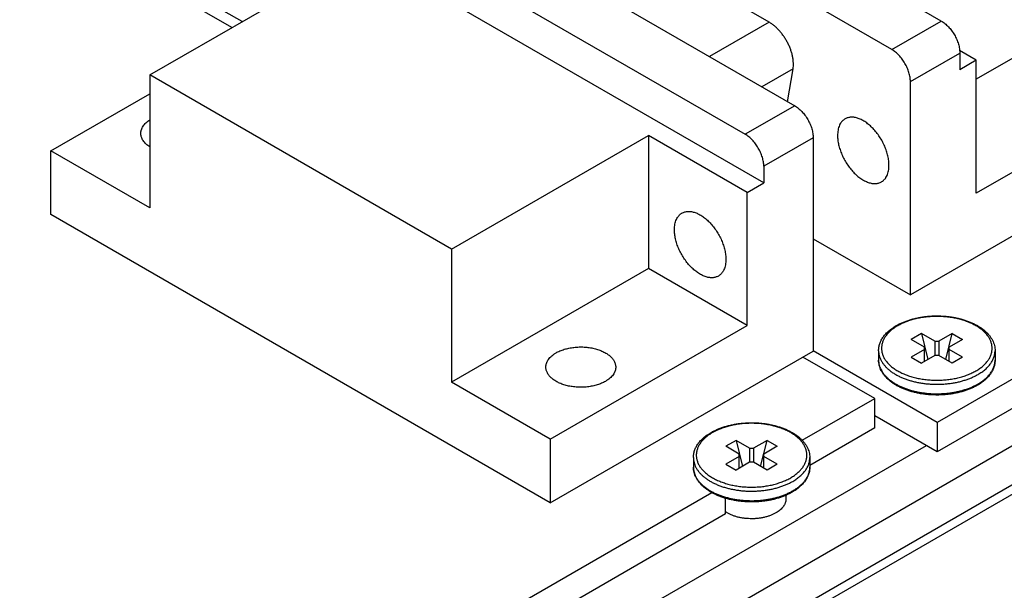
# Model space of a CAD drawing. Header units: inches. Extents: x 0 to 34, y 0 to 22.
# Tile 17 of 29: x 23.827 to 25.518, y 5.77 to 6.751. Entities that reach past the tile are written whole.
import ezdxf

# ---------------------------------------------------------------- set-up
doc = ezdxf.new("R2010")
doc.units = ezdxf.units.IN
doc.header["$LTSCALE"] = 1.87
doc.header["$MEASUREMENT"] = 0
doc.layers.get('0').update_dxf_attribs({"linetype": 'CONTINUOUS'})

msp = doc.modelspace()

# ---------------------------------------------------------------- linework, layer by layer
at = {"color": 7, "linetype": 'CONTINUOUS'}
for p, q in [((24.2092, 6.7473), (23.133, 7.3686)), ((24.1914, 6.737), (23.2528, 7.279)), ((25.4098, 6.7482), (24.6157, 7.2067)), ((25.325, 6.6992), (24.5309, 7.1577)), ((24.3639, 7.0612), (25.158, 6.6026)), ((24.2791, 7.0122), (25.0731, 6.5536)), ((25.1049, 6.47), (24.2473, 6.9652)), ((25.1142, 6.7462), (24.7417, 6.9613)), ((24.0503, 6.6555), (24.3887, 6.8509)), ((25.325, 6.6992), (25.4098, 6.7482)), ((25.1142, 6.7462), (25.0118, 6.6871)), ((25.5986, 6.7225), (25.4699, 6.6482)), ((25.4699, 6.6808), (25.4414, 6.6973)), ((25.3568, 6.6441), (25.4416, 6.6931)), ((25.4416, 6.6931), (25.4416, 6.6645)), ((25.4699, 6.6808), (25.4416, 6.6645)), ((25.4699, 6.4522), (25.4699, 6.6808)), ((25.1553, 6.6659), (25.1018, 6.6351)), ((25.1458, 6.6096), (25.1553, 6.6659)), ((24.5686, 6.3563), (24.0503, 6.6555)), ((24.0503, 6.6555), (24.0503, 6.4269)), ((25.3568, 6.2775), (25.3568, 6.6441)), ((26.4101, 6.6401), (25.4025, 6.0583)), ((23.8806, 6.5249), (24.0503, 6.6229)), ((25.7683, 6.6245), (25.4699, 6.4522)), ((25.158, 6.6026), (25.0731, 6.5536)), ((26.4101, 6.5895), (25.4025, 6.0077)), ((24.5686, 6.3563), (24.9069, 6.5516)), ((25.0766, 6.4536), (24.9069, 6.5516)), ((24.9069, 6.5516), (24.9069, 6.323)), ((25.1898, 6.5475), (25.1049, 6.4985)), ((25.1898, 6.5475), (25.1898, 6.1809)), ((24.0503, 6.4269), (23.8806, 6.5249)), ((23.8806, 6.4155), (23.8806, 6.5249)), ((25.7683, 6.5151), (25.3568, 6.2775)), ((25.1049, 6.4985), (25.1049, 6.47)), ((26.3275, 6.4774), (24.2096, 5.2545)), ((25.0766, 6.4536), (25.1049, 6.47)), ((23.5463, 4.8052), (26.4101, 6.4587)), ((25.0766, 6.225), (25.0766, 6.4536)), ((23.5463, 4.7888), (26.4101, 6.4423)), ((24.7383, 5.9203), (23.8806, 6.4155)), ((25.1898, 6.3739), (25.3568, 6.2775)), ((24.5686, 6.3563), (24.5686, 6.1277)), ((24.9069, 6.323), (24.5686, 6.1277)), ((25.0766, 6.225), (24.9069, 6.323)), ((24.7383, 6.0297), (25.0766, 6.225)), ((25.3757, 6.2112), (25.358, 6.201)), ((25.3987, 6.1979), (25.3757, 6.2112)), ((25.3757, 6.2112), (25.3868, 6.1665)), ((25.4287, 6.2112), (25.4057, 6.1979)), ((25.4177, 6.1665), (25.4287, 6.2112)), ((25.4287, 6.2112), (25.4464, 6.201)), ((25.381, 6.1877), (25.358, 6.201)), ((25.3987, 6.1979), (25.4057, 6.1979)), ((25.3987, 6.1979), (25.3987, 6.1734)), ((25.4057, 6.1979), (25.4057, 6.1734)), ((25.4464, 6.201), (25.4234, 6.1877)), ((24.7383, 5.9203), (25.1898, 6.1809)), ((25.4025, 6.0583), (25.1898, 6.1811)), ((25.3022, 6.1816), (25.3022, 6.1652)), ((25.381, 6.1836), (25.358, 6.1703)), ((25.3987, 6.1734), (25.3757, 6.1601)), ((25.381, 6.1632), (25.381, 6.1877)), ((25.4057, 6.1734), (25.3987, 6.1734)), ((25.4287, 6.1601), (25.4057, 6.1734)), ((25.4234, 6.1632), (25.4234, 6.1877)), ((25.4464, 6.1703), (25.4234, 6.1836)), ((25.5022, 6.1816), (25.5022, 6.1652)), ((25.2955, 6.0995), (25.1721, 6.1707)), ((25.358, 6.1703), (25.3757, 6.1601)), ((25.4464, 6.1703), (25.4287, 6.1601)), ((24.7383, 6.0297), (24.5686, 6.1277)), ((25.171, 6.0276), (25.2955, 6.0995)), ((25.2955, 6.0489), (25.2955, 6.0995)), ((25.4025, 6.0077), (25.2955, 6.0694)), ((25.4025, 6.0583), (25.4025, 6.0077)), ((25.2955, 6.0489), (25.184, 5.9845)), ((24.7383, 6.0297), (24.7383, 5.9203)), ((25.0575, 6.0275), (25.0398, 6.0172)), ((25.0805, 6.0142), (25.0575, 6.0275)), ((25.0575, 6.0275), (25.0686, 5.9828)), ((25.1105, 6.0275), (25.0875, 6.0142)), ((25.0995, 5.9828), (25.1105, 6.0275)), ((25.1105, 6.0275), (25.1282, 6.0172)), ((25.384, 6.0183), (24.2096, 5.3403)), ((25.0628, 6.004), (25.0398, 6.0172)), ((25.0628, 5.9794), (25.0628, 6.004)), ((25.0805, 6.0142), (25.0875, 6.0142)), ((25.0805, 6.0142), (25.0805, 5.9897)), ((25.0875, 6.0142), (25.0875, 5.9897)), ((25.1282, 6.0172), (25.1052, 6.004)), ((25.1052, 5.9794), (25.1052, 6.004)), ((24.984, 5.9978), (24.984, 5.9815)), ((25.0628, 5.9999), (25.0398, 5.9866)), ((25.0805, 5.9897), (25.0575, 5.9764)), ((25.0875, 5.9897), (25.0805, 5.9897)), ((25.1105, 5.9764), (25.0875, 5.9897)), ((25.1282, 5.9866), (25.1052, 5.9999)), ((25.184, 5.9978), (25.184, 5.9815)), ((25.0398, 5.9866), (25.0575, 5.9764)), ((25.1282, 5.9866), (25.1105, 5.9764)), ((24.2864, 5.5169), (25.0155, 5.9378)), ((25.0391, 5.9009), (25.0391, 5.928)), ((25.1431, 5.9331), (25.1431, 5.9268)), ((25.0391, 5.9009), (24.2994, 5.4738))]:
    msp.add_line(p, q, dxfattribs=at)
for centre, radius, start, end in [((25.4238, 6.2096), 0.0984, 297.6118, 299.9797), ((25.1503, 5.9815), 0.0337, 353.205, 355.1411), ((25.1506, 5.9815), 0.0334, 355.1406, 359.9958)]:
    msp.add_arc(centre, radius, start, end, dxfattribs=at)
for points, knots in [([(25.4098, 6.7482), (25.4109, 6.7476), (25.413, 6.7462), (25.4161, 6.7439), (25.4191, 6.7413), (25.4221, 6.7384), (25.4249, 6.7352), (25.4275, 6.7318), (25.43, 6.7282), (25.4324, 6.7245), (25.4345, 6.7206), (25.4363, 6.7166), (25.4379, 6.7126), (25.4392, 6.7086), (25.4403, 6.7046), (25.4411, 6.7007), (25.4415, 6.6968), (25.4416, 6.6943), (25.4416, 6.6931)], [0, 0, 0, 0, 0.05584, 0.114181, 0.174786, 0.237357, 0.301553, 0.366998, 0.433288, 0.500006, 0.566724, 0.633014, 0.698457, 0.762652, 0.825221, 0.885824, 0.944163, 1, 1, 1, 1]), ([(25.1553, 6.6659), (25.1555, 6.6676), (25.1559, 6.6709), (25.1559, 6.6762), (25.1555, 6.6816), (25.1545, 6.6873), (25.1531, 6.6931), (25.1512, 6.699), (25.1489, 6.7048), (25.1462, 6.7106), (25.1431, 6.7162), (25.1396, 6.7216), (25.1359, 6.7267), (25.1319, 6.7315), (25.1277, 6.7359), (25.1233, 6.7399), (25.1188, 6.7433), (25.1157, 6.7453), (25.1142, 6.7462)], [0, 0, 0, 0, 0.052039, 0.107173, 0.165251, 0.226015, 0.289119, 0.354148, 0.420636, 0.488081, 0.555955, 0.623722, 0.690848, 0.756812, 0.821126, 0.883342, 0.943071, 1, 1, 1, 1]), ([(25.3568, 6.6441), (25.3568, 6.6453), (25.3567, 6.6478), (25.3562, 6.6517), (25.3555, 6.6556), (25.3544, 6.6596), (25.3531, 6.6636), (25.3515, 6.6676), (25.3496, 6.6716), (25.3475, 6.6755), (25.3452, 6.6792), (25.3427, 6.6828), (25.34, 6.6862), (25.3372, 6.6894), (25.3343, 6.6923), (25.3312, 6.6949), (25.3282, 6.6972), (25.326, 6.6986), (25.325, 6.6992)], [0, 0, 0, 0, 0.055837, 0.114176, 0.174779, 0.237348, 0.301543, 0.366986, 0.433276, 0.499994, 0.566712, 0.633002, 0.698447, 0.762643, 0.825214, 0.885819, 0.94416, 1, 1, 1, 1]), ([(25.158, 6.6026), (25.159, 6.602), (25.1612, 6.6007), (25.1642, 6.5983), (25.1673, 6.5957), (25.1702, 6.5928), (25.173, 6.5896), (25.1757, 6.5862), (25.1782, 6.5827), (25.1805, 6.5789), (25.1826, 6.575), (25.1845, 6.5711), (25.1861, 6.5671), (25.1874, 6.563), (25.1884, 6.559), (25.1892, 6.5551), (25.1897, 6.5513), (25.1898, 6.5488), (25.1898, 6.5475)], [0, 0, 0, 0, 0.055839, 0.114179, 0.174783, 0.237354, 0.30155, 0.366994, 0.433285, 0.500003, 0.56672, 0.633011, 0.698455, 0.76265, 0.82522, 0.885823, 0.944162, 1, 1, 1, 1]), ([(25.2446, 6.58), (25.2441, 6.5797), (25.2431, 6.5791), (25.2416, 6.578), (25.2403, 6.5768), (25.2391, 6.5755), (25.2379, 6.574), (25.2364, 6.5719), (25.2349, 6.569), (25.2334, 6.5651), (25.2324, 6.5608), (25.2318, 6.5562), (25.2316, 6.5531), (25.2316, 6.5514)], [0, 0, 0, 0, 0.053911, 0.10808, 0.16276, 0.218191, 0.274597, 0.33218, 0.451506, 0.577392, 0.710579, 0.851433, 1, 1, 1, 1]), ([(25.32, 6.5004), (25.32, 6.5017), (25.3199, 6.5043), (25.3196, 6.5082), (25.319, 6.5122), (25.3181, 6.5163), (25.3171, 6.5205), (25.3154, 6.5261), (25.3127, 6.5331), (25.3087, 6.5413), (25.304, 6.5492), (25.2995, 6.5554), (25.2957, 6.56), (25.2928, 6.5633), (25.2897, 6.5664), (25.2866, 6.5692), (25.2834, 6.5718), (25.2802, 6.5742), (25.277, 6.5763), (25.2737, 6.5781), (25.2705, 6.5797), (25.2673, 6.581), (25.2641, 6.5819), (25.261, 6.5826), (25.258, 6.5829), (25.255, 6.583), (25.2522, 6.5827), (25.2495, 6.5822), (25.2469, 6.5813), (25.2453, 6.5805), (25.2446, 6.58)], [0, 0, 0, 0, 0.030666, 0.06239, 0.095106, 0.12873, 0.16317, 0.198321, 0.270275, 0.34363, 0.417339, 0.490342, 0.526263, 0.561626, 0.596315, 0.630223, 0.663252, 0.695316, 0.726342, 0.756275, 0.785077, 0.812733, 0.83925, 0.864665, 0.889044, 0.912486, 0.935124, 0.957122, 0.978675, 1, 1, 1, 1]), ([(24.0349, 6.5551), (24.0349, 6.5557), (24.0349, 6.5567), (24.0351, 6.5583), (24.0354, 6.5599), (24.036, 6.562), (24.0371, 6.5646), (24.0388, 6.5676), (24.041, 6.5706), (24.0437, 6.5733), (24.0468, 6.576), (24.0491, 6.5775), (24.0503, 6.5783)], [0, 0, 0, 0, 0.054701, 0.109631, 0.165014, 0.221063, 0.335878, 0.455566, 0.581218, 0.713593, 0.853135, 1, 1, 1, 1]), ([(24.0503, 6.532), (24.0491, 6.5327), (24.0468, 6.5343), (24.0437, 6.5369), (24.041, 6.5397), (24.0388, 6.5426), (24.0371, 6.5457), (24.036, 6.5483), (24.0354, 6.5504), (24.0351, 6.552), (24.0349, 6.5535), (24.0349, 6.5546), (24.0349, 6.5551)], [0, 0, 0, 0, 0.146863, 0.286404, 0.418781, 0.544433, 0.664121, 0.778937, 0.834986, 0.890368, 0.945298, 1, 1, 1, 1]), ([(25.1049, 6.4985), (25.1049, 6.4998), (25.1048, 6.5023), (25.1044, 6.5061), (25.1036, 6.51), (25.1025, 6.514), (25.1012, 6.5181), (25.0996, 6.5221), (25.0977, 6.526), (25.0956, 6.5299), (25.0933, 6.5337), (25.0908, 6.5373), (25.0882, 6.5407), (25.0853, 6.5438), (25.0824, 6.5467), (25.0794, 6.5494), (25.0763, 6.5517), (25.0742, 6.553), (25.0731, 6.5536)], [0, 0, 0, 0, 0.055838, 0.114177, 0.17478, 0.23735, 0.301545, 0.366989, 0.43328, 0.499997, 0.566715, 0.633006, 0.69845, 0.762646, 0.825217, 0.885821, 0.944161, 1, 1, 1, 1]), ([(25.2316, 6.5514), (25.2316, 6.5502), (25.2317, 6.5476), (25.2321, 6.5436), (25.2327, 6.5396), (25.2335, 6.5355), (25.2346, 6.5313), (25.2363, 6.5257), (25.239, 6.5187), (25.243, 6.5105), (25.2477, 6.5026), (25.2521, 6.4964), (25.2559, 6.4918), (25.2589, 6.4885), (25.2619, 6.4855), (25.265, 6.4826), (25.2682, 6.48), (25.2714, 6.4776), (25.2747, 6.4755), (25.2779, 6.4737), (25.2812, 6.4721), (25.2844, 6.4709), (25.2876, 6.4699), (25.2907, 6.4692), (25.2937, 6.4689), (25.2966, 6.4688), (25.2995, 6.4691), (25.3021, 6.4697), (25.3047, 6.4705), (25.3063, 6.4713), (25.3071, 6.4718)], [0, 0, 0, 0, 0.030666, 0.06239, 0.095106, 0.12873, 0.16317, 0.198321, 0.270275, 0.34363, 0.417339, 0.490342, 0.526263, 0.561626, 0.596315, 0.630223, 0.663252, 0.695316, 0.726342, 0.756275, 0.785077, 0.812733, 0.83925, 0.864665, 0.889044, 0.912486, 0.935124, 0.957122, 0.978675, 1, 1, 1, 1]), ([(25.3071, 6.4718), (25.3076, 6.4721), (25.3086, 6.4727), (25.31, 6.4738), (25.3113, 6.475), (25.3126, 6.4763), (25.3138, 6.4778), (25.3152, 6.4799), (25.3168, 6.4828), (25.3182, 6.4867), (25.3193, 6.491), (25.3199, 6.4956), (25.32, 6.4988), (25.32, 6.5004)], [0, 0, 0, 0, 0.053911, 0.10808, 0.16276, 0.218191, 0.274597, 0.33218, 0.451506, 0.577392, 0.710579, 0.851433, 1, 1, 1, 1]), ([(24.9515, 6.3895), (24.9515, 6.3912), (24.9516, 6.3943), (24.9522, 6.3989), (24.9533, 6.4032), (24.9547, 6.4071), (24.9563, 6.41), (24.9578, 6.4121), (24.9589, 6.4136), (24.9602, 6.4149), (24.9615, 6.4161), (24.9629, 6.4172), (24.9639, 6.4179), (24.9644, 6.4182)], [0, 0, 0, 0, 0.14857, 0.289427, 0.422616, 0.548502, 0.667827, 0.72541, 0.781815, 0.837244, 0.891923, 0.946091, 1, 1, 1, 1]), ([(24.9644, 6.4182), (24.9652, 6.4186), (24.9668, 6.4194), (24.9694, 6.4203), (24.9721, 6.4208), (24.9749, 6.4211), (24.9778, 6.4211), (24.9808, 6.4207), (24.984, 6.42), (24.9871, 6.4191), (24.9903, 6.4178), (24.9936, 6.4163), (24.9968, 6.4144), (25.0001, 6.4123), (25.0033, 6.4099), (25.0065, 6.4073), (25.0096, 6.4045), (25.0126, 6.4014), (25.0156, 6.3981), (25.0194, 6.3935), (25.0238, 6.3873), (25.0285, 6.3795), (25.0325, 6.3713), (25.0352, 6.3642), (25.0369, 6.3586), (25.038, 6.3545), (25.0388, 6.3503), (25.0394, 6.3463), (25.0398, 6.3424), (25.0399, 6.3398), (25.0399, 6.3385)], [0, 0, 0, 0, 0.021324, 0.042876, 0.064874, 0.08751, 0.110951, 0.13533, 0.160745, 0.187261, 0.214917, 0.243718, 0.273651, 0.304677, 0.336741, 0.36977, 0.403678, 0.438368, 0.473731, 0.509652, 0.582655, 0.656365, 0.729721, 0.801676, 0.836827, 0.871268, 0.904893, 0.937609, 0.969333, 1, 1, 1, 1]), ([(25.0269, 6.3099), (25.0262, 6.3095), (25.0246, 6.3087), (25.022, 6.3078), (25.0193, 6.3072), (25.0165, 6.3069), (25.0135, 6.307), (25.0105, 6.3073), (25.0074, 6.308), (25.0042, 6.309), (25.001, 6.3102), (24.9978, 6.3118), (24.9945, 6.3136), (24.9913, 6.3157), (24.9881, 6.3181), (24.9849, 6.3207), (24.9818, 6.3236), (24.9787, 6.3266), (24.9758, 6.3299), (24.972, 6.3345), (24.9675, 6.3407), (24.9628, 6.3486), (24.9588, 6.3568), (24.9561, 6.3638), (24.9544, 6.3694), (24.9534, 6.3736), (24.9525, 6.3777), (24.9519, 6.3817), (24.9516, 6.3857), (24.9515, 6.3883), (24.9515, 6.3895)], [0, 0, 0, 0, 0.021324, 0.042876, 0.064874, 0.08751, 0.110951, 0.13533, 0.160745, 0.187261, 0.214917, 0.243718, 0.273651, 0.304677, 0.336741, 0.36977, 0.403678, 0.438368, 0.473731, 0.509652, 0.582655, 0.656365, 0.729721, 0.801676, 0.836827, 0.871268, 0.904893, 0.937609, 0.969333, 1, 1, 1, 1]), ([(25.0399, 6.3385), (25.0399, 6.3369), (25.0397, 6.3337), (25.0391, 6.3291), (25.0381, 6.3248), (25.0366, 6.3209), (25.0351, 6.318), (25.0336, 6.3159), (25.0325, 6.3144), (25.0312, 6.3131), (25.0299, 6.3119), (25.0284, 6.3108), (25.0274, 6.3102), (25.0269, 6.3099)], [0, 0, 0, 0, 0.14857, 0.289427, 0.422616, 0.548502, 0.667827, 0.72541, 0.781815, 0.837244, 0.891923, 0.946091, 1, 1, 1, 1]), ([(25.3325, 6.2247), (25.3343, 6.2257), (25.338, 6.2277), (25.3437, 6.2303), (25.3497, 6.2327), (25.356, 6.2348), (25.3626, 6.2366), (25.3693, 6.2382), (25.3763, 6.2395), (25.3833, 6.2404), (25.3905, 6.2411), (25.3977, 6.2414), (25.405, 6.2414), (25.4122, 6.2412), (25.4194, 6.2406), (25.4265, 6.2397), (25.4335, 6.2385), (25.4403, 6.237), (25.4469, 6.2353), (25.4532, 6.2332), (25.4593, 6.2309), (25.4651, 6.2283), (25.4706, 6.2255), (25.4758, 6.2224), (25.4805, 6.2191), (25.4849, 6.2156), (25.4888, 6.2119), (25.4922, 6.208), (25.4952, 6.2039), (25.4977, 6.1996), (25.4997, 6.1952), (25.5011, 6.1908), (25.502, 6.1862), (25.5022, 6.1831), (25.5022, 6.1816)], [0, 0, 0, 0, 0.030619, 0.062181, 0.094636, 0.127916, 0.161941, 0.196618, 0.231845, 0.26751, 0.303499, 0.339688, 0.375954, 0.412172, 0.448218, 0.48397, 0.519309, 0.554124, 0.588309, 0.62177, 0.654423, 0.686198, 0.71704, 0.746913, 0.775801, 0.803707, 0.830662, 0.856718, 0.881955, 0.906474, 0.930395, 0.953857, 0.977007, 1, 1, 1, 1]), ([(25.3022, 6.1816), (25.3022, 6.1826), (25.3023, 6.1847), (25.3027, 6.1878), (25.3033, 6.1908), (25.3042, 6.1938), (25.3054, 6.1968), (25.3068, 6.1997), (25.3084, 6.2026), (25.3109, 6.2064), (25.3146, 6.2109), (25.3199, 6.2159), (25.3259, 6.2206), (25.3302, 6.2234), (25.3325, 6.2247)], [0, 0, 0, 0, 0.056063, 0.112297, 0.16888, 0.225977, 0.283756, 0.342374, 0.40198, 0.46271, 0.58796, 0.718978, 0.856256, 1, 1, 1, 1]), ([(25.335, 6.2244), (25.3329, 6.2232), (25.3288, 6.2206), (25.3232, 6.2163), (25.3184, 6.2117), (25.3144, 6.2068), (25.3117, 6.2025), (25.31, 6.199), (25.309, 6.1964), (25.3082, 6.1937), (25.3076, 6.191), (25.3073, 6.1883), (25.3072, 6.1856), (25.3073, 6.183), (25.3076, 6.1803), (25.3082, 6.1776), (25.309, 6.1749), (25.31, 6.1723), (25.3117, 6.1688), (25.3144, 6.1645), (25.3184, 6.1596), (25.3232, 6.155), (25.3288, 6.1507), (25.3351, 6.1467), (25.342, 6.1431), (25.3495, 6.1399), (25.3575, 6.1372), (25.3659, 6.1349), (25.3747, 6.1331), (25.3837, 6.1318), (25.3929, 6.131), (25.4022, 6.1307), (25.4115, 6.131), (25.4207, 6.1318), (25.4297, 6.1331), (25.4385, 6.1349), (25.4469, 6.1372), (25.4549, 6.1399), (25.4624, 6.1431), (25.4671, 6.1456), (25.4694, 6.1469)], [0, 0, 0, 0, 0.030987, 0.060367, 0.088147, 0.114404, 0.139294, 0.151305, 0.16307, 0.174632, 0.186038, 0.197337, 0.208582, 0.219827, 0.231126, 0.242531, 0.254093, 0.265859, 0.27787, 0.302759, 0.329016, 0.356796, 0.386176, 0.417163, 0.449708, 0.483712, 0.519034, 0.555502, 0.592917, 0.63106, 0.669697, 0.708582, 0.747467, 0.786103, 0.824246, 0.861661, 0.89813, 0.933452, 0.967455, 1, 1, 1, 1]), ([(25.4694, 6.1469), (25.4715, 6.1481), (25.4756, 6.1507), (25.4812, 6.155), (25.486, 6.1596), (25.49, 6.1645), (25.4927, 6.1688), (25.4944, 6.1723), (25.4954, 6.1749), (25.4962, 6.1776), (25.4968, 6.1803), (25.4971, 6.183), (25.4972, 6.1856), (25.4971, 6.1883), (25.4968, 6.191), (25.4962, 6.1937), (25.4954, 6.1964), (25.4944, 6.199), (25.4927, 6.2025), (25.49, 6.2068), (25.486, 6.2117), (25.4812, 6.2163), (25.4756, 6.2206), (25.4693, 6.2246), (25.4624, 6.2282), (25.4549, 6.2314), (25.4469, 6.2341), (25.4385, 6.2364), (25.4297, 6.2382), (25.4207, 6.2395), (25.4115, 6.2403), (25.4022, 6.2406), (25.3929, 6.2403), (25.3837, 6.2395), (25.3747, 6.2382), (25.3659, 6.2364), (25.3575, 6.2341), (25.3495, 6.2314), (25.342, 6.2282), (25.3373, 6.2257), (25.335, 6.2244)], [0, 0, 0, 0, 0.030987, 0.060367, 0.088147, 0.114404, 0.139294, 0.151305, 0.16307, 0.174632, 0.186038, 0.197337, 0.208582, 0.219827, 0.231126, 0.242531, 0.254093, 0.265859, 0.27787, 0.302759, 0.329016, 0.356796, 0.386176, 0.417163, 0.449708, 0.483712, 0.519034, 0.555502, 0.592917, 0.63106, 0.669697, 0.708582, 0.747467, 0.786103, 0.824246, 0.861661, 0.89813, 0.933452, 0.967455, 1, 1, 1, 1]), ([(24.7306, 6.1534), (24.7306, 6.1539), (24.7307, 6.1551), (24.7309, 6.1568), (24.7312, 6.1585), (24.7317, 6.1601), (24.7324, 6.1618), (24.7335, 6.164), (24.7351, 6.1667), (24.7377, 6.1698), (24.7407, 6.1727), (24.7443, 6.1755), (24.7468, 6.1771), (24.7482, 6.1779)], [0, 0, 0, 0, 0.053911, 0.108081, 0.162761, 0.218192, 0.274598, 0.332182, 0.451509, 0.577395, 0.710581, 0.851435, 1, 1, 1, 1]), ([(24.7482, 6.1779), (24.7492, 6.1785), (24.7514, 6.1797), (24.7549, 6.1812), (24.7585, 6.1827), (24.7623, 6.184), (24.7663, 6.1851), (24.7718, 6.1863), (24.7789, 6.1875), (24.7877, 6.1881), (24.7965, 6.188), (24.8037, 6.1872), (24.8094, 6.1863), (24.8136, 6.1854), (24.8176, 6.1844), (24.8214, 6.1831), (24.8251, 6.1817), (24.8287, 6.1802), (24.832, 6.1785), (24.8351, 6.1767), (24.8379, 6.1747), (24.8405, 6.1727), (24.8428, 6.1705), (24.8449, 6.1682), (24.8466, 6.1659), (24.8481, 6.1635), (24.8492, 6.161), (24.85, 6.1585), (24.8505, 6.1559), (24.8506, 6.1542), (24.8506, 6.1534)], [0, 0, 0, 0, 0.030668, 0.062393, 0.095109, 0.128735, 0.163175, 0.198326, 0.270279, 0.343633, 0.417341, 0.490341, 0.526261, 0.561623, 0.596311, 0.630218, 0.663246, 0.695309, 0.726335, 0.756267, 0.785069, 0.812725, 0.839242, 0.864658, 0.889038, 0.912481, 0.935119, 0.957119, 0.978674, 1, 1, 1, 1]), ([(25.3022, 6.1816), (25.3022, 6.1801), (25.3024, 6.1773), (25.3032, 6.173), (25.3046, 6.1688), (25.3065, 6.1647), (25.3089, 6.1607), (25.3113, 6.1575), (25.3134, 6.155), (25.3158, 6.1524), (25.3191, 6.1494), (25.3234, 6.1459), (25.3281, 6.1427), (25.3333, 6.1397), (25.3388, 6.1368), (25.3447, 6.1343), (25.3508, 6.132), (25.3573, 6.1299), (25.364, 6.1282), (25.3709, 6.1267), (25.3779, 6.1255), (25.3851, 6.1246), (25.3924, 6.1241), (25.3998, 6.1238), (25.4071, 6.1238), (25.4144, 6.1242), (25.4217, 6.1249), (25.4289, 6.1259), (25.4359, 6.1271), (25.4427, 6.1287), (25.4493, 6.1306), (25.4557, 6.1327), (25.4617, 6.1351), (25.4675, 6.1378), (25.4711, 6.1397), (25.4729, 6.1407)], [0, 0, 0, 0, 0.021325, 0.042878, 0.064876, 0.087513, 0.110954, 0.135332, 0.147908, 0.160753, 0.187268, 0.214922, 0.243722, 0.273652, 0.304676, 0.336737, 0.369763, 0.403668, 0.438354, 0.473713, 0.509631, 0.545983, 0.582643, 0.61948, 0.656362, 0.693155, 0.729727, 0.765948, 0.801693, 0.83684, 0.871278, 0.9049, 0.937613, 0.969335, 1, 1, 1, 1]), ([(25.4729, 6.1407), (25.4752, 6.142), (25.4795, 6.1448), (25.4853, 6.1493), (25.4904, 6.1542), (25.4946, 6.1593), (25.4975, 6.1638), (25.4992, 6.1675), (25.5003, 6.1703), (25.5012, 6.1731), (25.5018, 6.1759), (25.5021, 6.1787), (25.5022, 6.1806), (25.5022, 6.1816)], [0, 0, 0, 0, 0.148563, 0.289416, 0.422602, 0.548487, 0.667814, 0.725398, 0.781805, 0.837236, 0.891917, 0.946088, 1, 1, 1, 1]), ([(25.4719, 6.1221), (25.4701, 6.1211), (25.4665, 6.1191), (25.4607, 6.1165), (25.4547, 6.1141), (25.4484, 6.112), (25.4418, 6.1102), (25.4351, 6.1086), (25.4281, 6.1073), (25.4211, 6.1064), (25.4139, 6.1057), (25.4067, 6.1054), (25.3994, 6.1054), (25.3922, 6.1056), (25.385, 6.1062), (25.3779, 6.1071), (25.3709, 6.1083), (25.3641, 6.1098), (25.3575, 6.1115), (25.3512, 6.1136), (25.3451, 6.1159), (25.3393, 6.1185), (25.3338, 6.1213), (25.3286, 6.1244), (25.3239, 6.1277), (25.3196, 6.1312), (25.3156, 6.1349), (25.3122, 6.1389), (25.3092, 6.1429), (25.3067, 6.1472), (25.3047, 6.1516), (25.3033, 6.1561), (25.3024, 6.1606), (25.3022, 6.1637), (25.3022, 6.1652)], [0, 0, 0, 0, 0.030619, 0.062181, 0.094636, 0.127916, 0.161941, 0.196618, 0.231845, 0.26751, 0.303499, 0.339688, 0.375954, 0.412172, 0.448218, 0.48397, 0.519309, 0.554124, 0.588309, 0.62177, 0.654423, 0.686198, 0.71704, 0.746913, 0.775801, 0.803707, 0.830662, 0.856718, 0.881955, 0.906474, 0.930395, 0.953857, 0.977007, 1, 1, 1, 1]), ([(25.3022, 6.1652), (25.3022, 6.1638), (25.3024, 6.1611), (25.3032, 6.1569), (25.3045, 6.1528), (25.3063, 6.1487), (25.3086, 6.1448), (25.3109, 6.1416), (25.313, 6.1391), (25.3153, 6.1367), (25.3184, 6.1337), (25.3225, 6.1303), (25.3271, 6.127), (25.3321, 6.124), (25.3374, 6.1212), (25.343, 6.1186), (25.349, 6.1163), (25.3552, 6.1142), (25.3617, 6.1124), (25.3684, 6.1108), (25.3753, 6.1096), (25.3823, 6.1086), (25.3894, 6.1079), (25.3965, 6.1075), (25.4037, 6.1075), (25.4109, 6.1077), (25.4181, 6.1082), (25.4251, 6.109), (25.4321, 6.1101), (25.4389, 6.1115), (25.4455, 6.1131), (25.4518, 6.1151), (25.458, 6.1173), (25.4638, 6.1197), (25.4675, 6.1215), (25.4694, 6.1225)], [0, 0, 0, 0, 0.021313, 0.042844, 0.064802, 0.087375, 0.110722, 0.134975, 0.147475, 0.160236, 0.186563, 0.213999, 0.242557, 0.272227, 0.302976, 0.334756, 0.367501, 0.401132, 0.435559, 0.470681, 0.50639, 0.54257, 0.579102, 0.61586, 0.652719, 0.689551, 0.726229, 0.762627, 0.798622, 0.834096, 0.868936, 0.903038, 0.936304, 0.968649, 1, 1, 1, 1]), ([(25.5022, 6.1652), (25.5022, 6.1642), (25.5021, 6.1621), (25.5017, 6.1591), (25.5011, 6.156), (25.5002, 6.153), (25.499, 6.15), (25.4976, 6.1471), (25.496, 6.1442), (25.4935, 6.1404), (25.4898, 6.1359), (25.4845, 6.1309), (25.4785, 6.1262), (25.4742, 6.1234), (25.4719, 6.1221)], [0, 0, 0, 0, 0.056063, 0.112297, 0.16888, 0.225977, 0.283756, 0.342374, 0.40198, 0.46271, 0.58796, 0.718978, 0.856256, 1, 1, 1, 1]), ([(25.4729, 6.1244), (25.4752, 6.1257), (25.4795, 6.1284), (25.4853, 6.133), (25.4904, 6.1378), (25.4946, 6.143), (25.4975, 6.1475), (25.4992, 6.1512), (25.5003, 6.1539), (25.5012, 6.1567), (25.5018, 6.1596), (25.5021, 6.1624), (25.5022, 6.1643), (25.5022, 6.1652)], [0, 0, 0, 0, 0.148563, 0.289416, 0.422602, 0.548487, 0.667814, 0.725398, 0.781805, 0.837236, 0.891917, 0.946088, 1, 1, 1, 1]), ([(24.833, 6.1289), (24.832, 6.1283), (24.8298, 6.1271), (24.8263, 6.1255), (24.8227, 6.1241), (24.8189, 6.1228), (24.8149, 6.1217), (24.8094, 6.1204), (24.8023, 6.1193), (24.7935, 6.1186), (24.7847, 6.1188), (24.7775, 6.1195), (24.7718, 6.1204), (24.7677, 6.1213), (24.7637, 6.1224), (24.7598, 6.1236), (24.7561, 6.125), (24.7526, 6.1265), (24.7493, 6.1282), (24.7462, 6.13), (24.7433, 6.132), (24.7407, 6.1341), (24.7384, 6.1362), (24.7364, 6.1385), (24.7346, 6.1408), (24.7332, 6.1433), (24.732, 6.1457), (24.7312, 6.1483), (24.7307, 6.1508), (24.7306, 6.1525), (24.7306, 6.1534)], [0, 0, 0, 0, 0.030668, 0.062393, 0.095109, 0.128735, 0.163175, 0.198326, 0.270279, 0.343633, 0.417341, 0.490341, 0.526261, 0.561623, 0.596311, 0.630218, 0.663246, 0.695309, 0.726335, 0.756267, 0.785069, 0.812725, 0.839242, 0.864658, 0.889038, 0.912481, 0.935119, 0.957119, 0.978674, 1, 1, 1, 1]), ([(24.8506, 6.1534), (24.8506, 6.1528), (24.8506, 6.1517), (24.8503, 6.15), (24.85, 6.1483), (24.8495, 6.1466), (24.8488, 6.1449), (24.8478, 6.1427), (24.8461, 6.14), (24.8435, 6.1369), (24.8405, 6.134), (24.837, 6.1313), (24.8344, 6.1297), (24.833, 6.1289)], [0, 0, 0, 0, 0.053911, 0.108081, 0.162761, 0.218192, 0.274598, 0.332182, 0.451509, 0.577395, 0.710581, 0.851435, 1, 1, 1, 1]), ([(25.0143, 6.041), (25.0161, 6.042), (25.0198, 6.0439), (25.0255, 6.0466), (25.0315, 6.049), (25.0378, 6.0511), (25.0444, 6.0529), (25.0511, 6.0545), (25.0581, 6.0557), (25.0651, 6.0567), (25.0723, 6.0573), (25.0795, 6.0577), (25.0868, 6.0577), (25.094, 6.0575), (25.1012, 6.0569), (25.1083, 6.056), (25.1153, 6.0548), (25.1221, 6.0533), (25.1287, 6.0515), (25.135, 6.0495), (25.1411, 6.0472), (25.1469, 6.0446), (25.1524, 6.0417), (25.1576, 6.0387), (25.1623, 6.0354), (25.1667, 6.0319), (25.1706, 6.0281), (25.174, 6.0242), (25.177, 6.0201), (25.1795, 6.0159), (25.1815, 6.0115), (25.1829, 6.007), (25.1838, 6.0025), (25.184, 5.9994), (25.184, 5.9978)], [0, 0, 0, 0, 0.030619, 0.062181, 0.094636, 0.127916, 0.161941, 0.196618, 0.231845, 0.26751, 0.303499, 0.339688, 0.375954, 0.412172, 0.448218, 0.48397, 0.519309, 0.554124, 0.588309, 0.62177, 0.654423, 0.686198, 0.71704, 0.746913, 0.775801, 0.803707, 0.830662, 0.856718, 0.881955, 0.906474, 0.930395, 0.953857, 0.977007, 1, 1, 1, 1]), ([(25.1512, 5.9631), (25.1533, 5.9644), (25.1574, 5.967), (25.163, 5.9713), (25.1678, 5.9759), (25.1718, 5.9808), (25.1745, 5.9851), (25.1762, 5.9886), (25.1772, 5.9912), (25.178, 5.9939), (25.1786, 5.9965), (25.1789, 5.9992), (25.179, 6.0019), (25.1789, 6.0046), (25.1786, 6.0073), (25.178, 6.01), (25.1772, 6.0127), (25.1762, 6.0153), (25.1745, 6.0188), (25.1718, 6.0231), (25.1678, 6.028), (25.163, 6.0326), (25.1574, 6.0369), (25.1511, 6.0409), (25.1442, 6.0445), (25.1367, 6.0477), (25.1287, 6.0504), (25.1203, 6.0527), (25.1115, 6.0545), (25.1025, 6.0558), (25.0933, 6.0566), (25.084, 6.0569), (25.0747, 6.0566), (25.0655, 6.0558), (25.0565, 6.0545), (25.0477, 6.0527), (25.0393, 6.0504), (25.0313, 6.0477), (25.0238, 6.0445), (25.0191, 6.042), (25.0168, 6.0407)], [0, 0, 0, 0, 0.030987, 0.060367, 0.088147, 0.114404, 0.139294, 0.151305, 0.16307, 0.174632, 0.186038, 0.197337, 0.208582, 0.219827, 0.231126, 0.242531, 0.254093, 0.265859, 0.27787, 0.302759, 0.329016, 0.356796, 0.386176, 0.417163, 0.449708, 0.483712, 0.519034, 0.555502, 0.592917, 0.63106, 0.669697, 0.708582, 0.747467, 0.786103, 0.824246, 0.861661, 0.89813, 0.933452, 0.967455, 1, 1, 1, 1]), ([(24.984, 5.9978), (24.984, 5.9989), (24.9841, 6.0009), (24.9845, 6.004), (24.9851, 6.0071), (24.986, 6.0101), (24.9872, 6.0131), (24.9886, 6.016), (24.9902, 6.0189), (24.9927, 6.0227), (24.9964, 6.0272), (25.0017, 6.0322), (25.0077, 6.0369), (25.012, 6.0396), (25.0143, 6.041)], [0, 0, 0, 0, 0.056063, 0.112297, 0.16888, 0.225977, 0.283756, 0.342374, 0.40198, 0.46271, 0.58796, 0.718978, 0.856256, 1, 1, 1, 1]), ([(25.0168, 6.0407), (25.0147, 6.0395), (25.0106, 6.0369), (25.005, 6.0326), (25.0002, 6.028), (24.9962, 6.0231), (24.9935, 6.0188), (24.9918, 6.0153), (24.9908, 6.0127), (24.99, 6.01), (24.9894, 6.0073), (24.9891, 6.0046), (24.989, 6.0019), (24.9891, 5.9992), (24.9894, 5.9965), (24.99, 5.9939), (24.9908, 5.9912), (24.9918, 5.9886), (24.9935, 5.9851), (24.9962, 5.9808), (25.0002, 5.9759), (25.005, 5.9713), (25.0106, 5.967), (25.0169, 5.963), (25.0238, 5.9594), (25.0313, 5.9562), (25.0393, 5.9534), (25.0477, 5.9511), (25.0565, 5.9493), (25.0655, 5.948), (25.0747, 5.9472), (25.084, 5.947), (25.0933, 5.9472), (25.1025, 5.948), (25.1115, 5.9493), (25.1203, 5.9511), (25.1287, 5.9534), (25.1367, 5.9562), (25.1442, 5.9594), (25.1489, 5.9618), (25.1512, 5.9631)], [0, 0, 0, 0, 0.030987, 0.060367, 0.088147, 0.114404, 0.139294, 0.151305, 0.16307, 0.174632, 0.186038, 0.197337, 0.208582, 0.219827, 0.231126, 0.242531, 0.254093, 0.265859, 0.27787, 0.302759, 0.329016, 0.356796, 0.386176, 0.417163, 0.449708, 0.483712, 0.519034, 0.555502, 0.592917, 0.63106, 0.669697, 0.708582, 0.747467, 0.786103, 0.824246, 0.861661, 0.89813, 0.933452, 0.967455, 1, 1, 1, 1]), ([(24.984, 5.9978), (24.984, 5.9964), (24.9842, 5.9936), (24.985, 5.9893), (24.9864, 5.9851), (24.9883, 5.981), (24.9907, 5.977), (24.9931, 5.9737), (24.9952, 5.9712), (24.9976, 5.9687), (25.0009, 5.9657), (25.0052, 5.9622), (25.0099, 5.959), (25.0151, 5.9559), (25.0206, 5.9531), (25.0265, 5.9506), (25.0326, 5.9482), (25.0391, 5.9462), (25.0458, 5.9444), (25.0527, 5.943), (25.0597, 5.9418), (25.0669, 5.9409), (25.0742, 5.9403), (25.0816, 5.9401), (25.0889, 5.9401), (25.0962, 5.9405), (25.1035, 5.9412), (25.1107, 5.9421), (25.1177, 5.9434), (25.1245, 5.945), (25.1311, 5.9469), (25.1375, 5.949), (25.1435, 5.9514), (25.1493, 5.954), (25.1529, 5.956), (25.1547, 5.957)], [0, 0, 0, 0, 0.021325, 0.042878, 0.064876, 0.087513, 0.110954, 0.135332, 0.147908, 0.160753, 0.187268, 0.214922, 0.243722, 0.273652, 0.304676, 0.336737, 0.369763, 0.403668, 0.438354, 0.473713, 0.509631, 0.545983, 0.582643, 0.61948, 0.656362, 0.693155, 0.729727, 0.765948, 0.801693, 0.83684, 0.871278, 0.9049, 0.937613, 0.969335, 1, 1, 1, 1]), ([(25.1547, 5.957), (25.157, 5.9583), (25.1613, 5.961), (25.1671, 5.9656), (25.1722, 5.9704), (25.1764, 5.9756), (25.1793, 5.9801), (25.181, 5.9838), (25.1821, 5.9866), (25.183, 5.9893), (25.1836, 5.9922), (25.1839, 5.995), (25.184, 5.9969), (25.184, 5.9978)], [0, 0, 0, 0, 0.148563, 0.289416, 0.422602, 0.548487, 0.667814, 0.725398, 0.781805, 0.837236, 0.891917, 0.946088, 1, 1, 1, 1]), ([(25.1537, 5.9384), (25.1519, 5.9374), (25.1483, 5.9354), (25.1425, 5.9328), (25.1365, 5.9304), (25.1302, 5.9283), (25.1236, 5.9264), (25.1169, 5.9249), (25.1099, 5.9236), (25.1029, 5.9227), (25.0957, 5.922), (25.0885, 5.9217), (25.0812, 5.9216), (25.074, 5.9219), (25.0668, 5.9225), (25.0597, 5.9234), (25.0527, 5.9246), (25.0459, 5.926), (25.0393, 5.9278), (25.033, 5.9299), (25.0269, 5.9322), (25.0211, 5.9348), (25.0156, 5.9376), (25.0105, 5.9407), (25.0057, 5.944), (25.0014, 5.9475), (24.9974, 5.9512), (24.994, 5.9551), (24.991, 5.9592), (24.9885, 5.9635), (24.9865, 5.9678), (24.9851, 5.9723), (24.9842, 5.9769), (24.984, 5.98), (24.984, 5.9815)], [0, 0, 0, 0, 0.030619, 0.062181, 0.094636, 0.127915, 0.16194, 0.196617, 0.231844, 0.26751, 0.303498, 0.339687, 0.375953, 0.412171, 0.448217, 0.483969, 0.519308, 0.554122, 0.588308, 0.621769, 0.654422, 0.686197, 0.71704, 0.746913, 0.7758, 0.803706, 0.830661, 0.856718, 0.881955, 0.906474, 0.930395, 0.953857, 0.977007, 1, 1, 1, 1]), ([(24.984, 5.9815), (24.984, 5.9801), (24.9842, 5.9772), (24.985, 5.973), (24.9864, 5.9688), (24.9883, 5.9647), (24.9907, 5.9606), (24.9931, 5.9574), (24.9952, 5.9549), (24.9976, 5.9524), (25.0009, 5.9493), (25.0052, 5.9459), (25.0099, 5.9426), (25.0151, 5.9396), (25.0206, 5.9368), (25.0265, 5.9342), (25.0326, 5.9319), (25.0391, 5.9299), (25.0458, 5.9281), (25.0527, 5.9266), (25.0597, 5.9254), (25.0669, 5.9246), (25.0742, 5.924), (25.0816, 5.9237), (25.0889, 5.9238), (25.0962, 5.9242), (25.1035, 5.9248), (25.1107, 5.9258), (25.1177, 5.9271), (25.1245, 5.9287), (25.1311, 5.9305), (25.1375, 5.9327), (25.1435, 5.9351), (25.1493, 5.9377), (25.1529, 5.9397), (25.1547, 5.9407)], [0, 0, 0, 0, 0.021325, 0.042878, 0.064876, 0.087513, 0.110954, 0.135333, 0.147909, 0.160753, 0.187269, 0.214923, 0.243723, 0.273654, 0.304677, 0.336738, 0.369764, 0.403669, 0.438355, 0.473715, 0.509632, 0.545984, 0.582644, 0.619482, 0.656363, 0.693156, 0.729728, 0.765949, 0.801693, 0.836841, 0.871278, 0.9049, 0.937613, 0.969335, 1, 1, 1, 1]), ([(25.184, 5.9815), (25.184, 5.9805), (25.1839, 5.9784), (25.1835, 5.9753), (25.1829, 5.9723), (25.182, 5.9692), (25.1808, 5.9663), (25.1794, 5.9633), (25.1778, 5.9605), (25.1753, 5.9567), (25.1716, 5.9522), (25.1663, 5.9472), (25.1603, 5.9425), (25.156, 5.9397), (25.1537, 5.9384)], [0, 0, 0, 0, 0.056062, 0.112298, 0.16888, 0.225978, 0.283756, 0.342374, 0.40198, 0.46271, 0.58796, 0.718978, 0.856255, 1, 1, 1, 1]), ([(25.1547, 5.9407), (25.1568, 5.9419), (25.1607, 5.9444), (25.1662, 5.9485), (25.171, 5.9528), (25.1751, 5.9574), (25.1784, 5.9623), (25.1806, 5.9664), (25.182, 5.9698), (25.1828, 5.9724), (25.1834, 5.975), (25.1837, 5.9767), (25.1838, 5.9776)], [0, 0, 0, 0, 0.146974, 0.287011, 0.420113, 0.546519, 0.666741, 0.781585, 0.837361, 0.892232, 0.94638, 1, 1, 1, 1]), ([(25.1431, 5.9268), (25.1431, 5.9263), (25.143, 5.9251), (25.1428, 5.9235), (25.1424, 5.9218), (25.1419, 5.9201), (25.1413, 5.9185), (25.1403, 5.9163), (25.1386, 5.9137), (25.1361, 5.9106), (25.1331, 5.9078), (25.1296, 5.9051), (25.1271, 5.9035), (25.1258, 5.9027)], [0, 0, 0, 0, 0.053912, 0.108083, 0.162764, 0.218195, 0.274602, 0.332186, 0.451513, 0.577398, 0.710584, 0.851437, 1, 1, 1, 1]), ([(25.1258, 5.9027), (25.1243, 5.9019), (25.1212, 5.9003), (25.1163, 5.8982), (25.111, 5.8964), (25.1055, 5.895), (25.0998, 5.8939), (25.0938, 5.8931), (25.0878, 5.8927), (25.0817, 5.8927), (25.0757, 5.893), (25.0697, 5.8937), (25.0639, 5.8947), (25.0583, 5.896), (25.053, 5.8977), (25.048, 5.8997), (25.0434, 5.902), (25.0405, 5.9037), (25.0391, 5.9046)], [0, 0, 0, 0, 0.056284, 0.1152, 0.176477, 0.239781, 0.304726, 0.370887, 0.437813, 0.505035, 0.572079, 0.638473, 0.703762, 0.767513, 0.829329, 0.888862, 0.945823, 1, 1, 1, 1])]:
    msp.add_open_spline(points, degree=3, knots=knots, dxfattribs=at)

doc.saveas('drawing.dxf')
